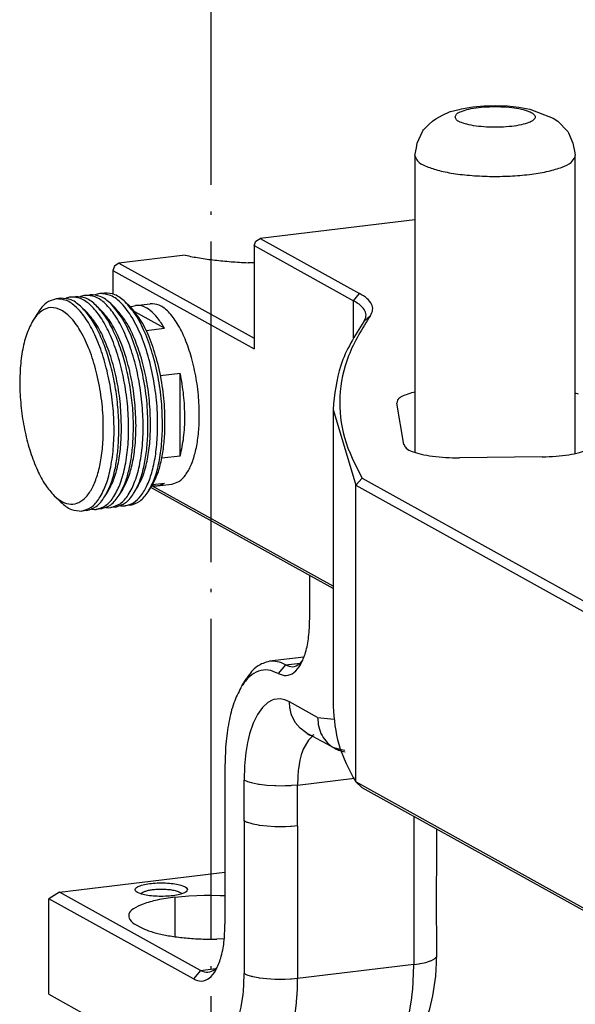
# Model space of a CAD drawing. Header units: inches. Extents: x -399 to 442, y -299 to 295.
# Tile 29 of 134: x -184 to -168, y 166 to 196. Entities that reach past the tile are written whole.
import ezdxf

# ---------------------------------------------------------------- set-up
doc = ezdxf.new("R2010")
doc.units = ezdxf.units.IN
doc.linetypes.add('DOT_CENTER', pattern=[14, 12, -1, 0, -1])
doc.layers.add('1', color=7, linetype='Continuous')

# ---------------------------------------------------------------- blocks, each defined once
blk = doc.blocks.new('0515-0773__79', base_point=(-225.765, 245.696))
at = {"layer": '1', "color": 1, "linetype": 'DOT_CENTER'}
blk.add_line((-223.065, 139.789), (-223.065, 255.927), dxfattribs=at)
blk = doc.blocks.new('N2390-20306_2__96', base_point=(-229.136, 205.156))
at = {"color": 7, "linetype": 'Continuous'}
for p, q in [((-219.373, 222.422), (-219.373, 224.038)), ((-219.591, 220.987), (-220.884, 220.831)), ((-219.756, 220.727), (-219.663, 220.817)), ((-221.912, 219.905), (-221.727, 220.198)), ((-219.518, 218.17), (-218.973, 217.87)), ((-219.518, 218.17), (-219.5, 218.157)), ((-219.486, 218.152), (-219.518, 218.17)), ((-219.5, 218.157), (-219.464, 218.129)), ((-219.464, 218.129), (-219.39, 218.077)), ((-219.39, 218.077), (-219.364, 218.066)), ((-219.364, 218.066), (-219.315, 218.057)), ((-219.315, 218.057), (-219.312, 218.057)), ((-219.312, 218.057), (-219.254, 218.068)), ((-219.254, 218.068), (-219.205, 218.09)), ((-218.973, 217.87), (-218.89, 217.822)), ((-218.89, 217.822), (-218.462, 217.584)), ((-218.248, 217.527), (-218.462, 217.584)), ((-218.059, 217.491), (-218.248, 217.527)), ((-218.112, 217.452), (-218.042, 217.442)), ((-222.543, 216.937), (-222.543, 210.986)), ((-214.63, 211.045), (-214.621, 214.534)), ((-214.621, 214.534), (-214.621, 214.541)), ((-228.737, 212.193), (-222.543, 212.941)), ((-228.737, 212.193), (-229.136, 211.941)), ((-229.136, 208.367), (-229.136, 211.941)), ((-223.726, 208.939), (-229.136, 211.941)), ((-223.454, 209.261), (-228.737, 212.193)), ((-225.681, 212.132), (-225.682, 212.131)), ((-224.418, 212.001), (-224.019, 212.04)), ((-224.166, 212.129), (-224.186, 212.149)), ((-224.019, 212.04), (-223.9, 212.049)), ((-223.9, 212.049), (-223.601, 212.065)), ((-223.601, 212.065), (-223.325, 212.072)), ((-223.325, 212.072), (-223.103, 212.073)), ((-223.103, 212.073), (-222.723, 212.066)), ((-222.723, 212.066), (-222.607, 212.061)), ((-222.607, 212.061), (-222.543, 212.057)), ((-225.869, 210.969), (-225.7, 210.875)), ((-214.621, 210.836), (-214.63, 211.045)), ((-214.62, 210.768), (-214.621, 210.836)), ((-222.572, 210.435), (-222.85, 210.428)), ((-214.617, 209.851), (-214.62, 210.768)), ((-214.63, 209.619), (-214.617, 209.851)), ((-214.624, 209.784), (-214.617, 209.851)), ((-214.617, 209.851), (-214.62, 209.861)), ((-222.833, 209.382), (-222.926, 209.292)), ((-214.657, 209.049), (-214.636, 209.54)), ((-214.636, 209.54), (-214.63, 209.619)), ((-214.763, 208.303), (-214.657, 209.049)), ((-229.136, 208.367), (-225.755, 206.491)), ((-214.884, 207.826), (-214.763, 208.303)), ((-215.252, 206.93), (-214.951, 207.596)), ((-214.951, 207.596), (-214.884, 207.826)), ((-225.062, 207.294), (-225.05, 207.123)), ((-225.05, 207.123), (-225.012, 206.951)), ((-225.012, 206.951), (-224.983, 206.866)), ((-224.983, 206.866), (-224.904, 206.704)), ((-215.726, 206.308), (-215.319, 206.829)), ((-215.319, 206.829), (-215.285, 206.881)), ((-215.285, 206.881), (-215.252, 206.93)), ((-225.017, 206.418), (-224.851, 206.366)), ((-224.904, 206.704), (-224.735, 206.493)), ((-224.735, 206.493), (-224.518, 206.34)), ((-224.357, 206.274), (-224.155, 206.202)), ((-224.155, 206.202), (-223.993, 206.156)), ((-223.993, 206.156), (-223.891, 206.121)), ((-223.891, 206.121), (-223.542, 205.95)), ((-216.168, 205.991), (-215.726, 206.308)), ((-223.542, 205.95), (-222.895, 205.591)), ((-216.995, 205.685), (-221.345, 205.16)), ((-216.995, 205.685), (-216.775, 205.741)), ((-216.995, 205.685), (-216.902, 205.701)), ((-216.775, 205.741), (-216.587, 205.786)), ((-216.587, 205.786), (-216.554, 205.797)), ((-216.554, 205.797), (-216.482, 205.82)), ((-216.482, 205.82), (-216.168, 205.991)), ((-222.895, 205.591), (-222.702, 205.45)), ((-222.702, 205.45), (-222.688, 205.441)), ((-222.688, 205.441), (-222.656, 205.423)), ((-222.64, 205.418), (-222.656, 205.423)), ((-222.656, 205.423), (-222.444, 205.336)), ((-222.389, 205.327), (-222.64, 205.418)), ((-222.221, 205.262), (-222.389, 205.327)), ((-222.168, 205.246), (-222.221, 205.262)), ((-222.084, 205.227), (-222.168, 205.246)), ((-221.805, 205.158), (-222.084, 205.227)), ((-221.777, 205.156), (-221.805, 205.158)), ((-221.765, 205.156), (-221.777, 205.156)), ((-221.396, 205.162), (-221.765, 205.156)), ((-221.345, 205.16), (-221.396, 205.162))]:
    blk.add_line(p, q, dxfattribs=at)
at = {"color": 1, "linetype": 'Continuous'}
for p, q in [((-220.285, 220.697), (-219.717, 220.765)), ((-220.285, 220.697), (-220.556, 220.374)), ((-220.939, 219.289), (-221.145, 219.103)), ((-220.779, 219.374), (-220.939, 219.289)), ((-220.717, 219.395), (-220.779, 219.374)), ((-220.483, 219.419), (-220.717, 219.395)), ((-220.31, 219.385), (-220.483, 219.419)), ((-220.134, 219.309), (-220.31, 219.385)), ((-220.117, 219.086), (-220.134, 219.309)), ((-219.077, 218.722), (-220.134, 219.309)), ((-221.145, 219.103), (-221.329, 218.841)), ((-220.111, 219.048), (-220.117, 219.086)), ((-220.065, 218.862), (-220.111, 219.048)), ((-221.329, 218.841), (-221.489, 218.508)), ((-220.038, 218.787), (-220.065, 218.862)), ((-219.933, 218.575), (-220.038, 218.787)), ((-219.912, 218.543), (-219.933, 218.575)), ((-219.736, 218.332), (-219.912, 218.543)), ((-219.077, 218.722), (-218.461, 218.66)), ((-221.489, 218.508), (-221.62, 218.112)), ((-219.518, 218.17), (-219.736, 218.332)), ((-221.674, 217.892), (-221.696, 217.789)), ((-221.62, 218.112), (-221.674, 217.892)), ((-219.418, 217.882), (-219.613, 217.544)), ((-219.374, 217.931), (-219.418, 217.882)), ((-219.303, 217.994), (-219.374, 217.931)), ((-219.292, 218.002), (-219.303, 217.994)), ((-219.253, 218.023), (-219.292, 218.002)), ((-221.696, 217.789), (-221.758, 217.416)), ((-219.645, 217.462), (-219.689, 217.324)), ((-219.613, 217.544), (-219.645, 217.462)), ((-221.758, 217.416), (-221.808, 216.914)), ((-219.739, 217.13), (-219.795, 216.8)), ((-219.689, 217.324), (-219.739, 217.13)), ((-221.808, 216.914), (-221.824, 216.383)), ((-219.801, 216.749), (-219.822, 216.506)), ((-219.795, 216.8), (-219.801, 216.749)), ((-221.824, 215.618), (-221.824, 216.383)), ((-221.71, 216.331), (-221.824, 216.383)), ((-221.686, 216.322), (-221.71, 216.331)), ((-219.823, 216.478), (-219.831, 216.196)), ((-219.831, 216.196), (-217.702, 216.452)), ((-219.822, 216.506), (-219.823, 216.478)), ((-221.556, 216.281), (-221.686, 216.322)), ((-221.496, 216.265), (-221.556, 216.281)), ((-221.291, 216.223), (-221.496, 216.265)), ((-221.256, 216.217), (-221.291, 216.223)), ((-220.978, 216.183), (-221.256, 216.217)), ((-220.678, 216.163), (-220.978, 216.183)), ((-220.636, 216.162), (-220.678, 216.163)), ((-220.376, 216.16), (-220.636, 216.162)), ((-220.29, 216.162), (-220.376, 216.16)), ((-220.089, 216.172), (-220.29, 216.162)), ((-220.049, 216.174), (-220.089, 216.172)), ((-219.831, 216.196), (-220.049, 216.174)), ((-219.831, 215.43), (-219.831, 216.196)), ((-221.824, 214.853), (-221.824, 215.618)), ((-219.831, 214.665), (-219.831, 215.43)), ((-221.708, 214.799), (-221.824, 214.853)), ((-221.824, 214.853), (-221.824, 214.448)), ((-215.481, 215.018), (-215.481, 214.988)), ((-215.481, 214.988), (-215.481, 214.786)), ((-221.686, 214.791), (-221.708, 214.799)), ((-221.561, 214.752), (-221.686, 214.791)), ((-221.495, 214.734), (-221.561, 214.752)), ((-221.293, 214.693), (-221.495, 214.734)), ((-221.255, 214.687), (-221.293, 214.693)), ((-220.679, 214.632), (-221.255, 214.687)), ((-220.634, 214.631), (-220.679, 214.632)), ((-220.377, 214.629), (-220.634, 214.631)), ((-220.283, 214.631), (-220.377, 214.629)), ((-220.09, 214.641), (-220.283, 214.631)), ((-220.052, 214.643), (-220.09, 214.641)), ((-219.831, 214.665), (-220.052, 214.643)), ((-219.831, 214.665), (-219.831, 214.261)), ((-215.481, 214.786), (-215.481, 209.476)), ((-221.824, 214.448), (-221.824, 209.139)), ((-219.831, 214.261), (-219.831, 208.951)), ((-224.418, 212.001), (-224.418, 210.552)), ((-224.418, 210.552), (-224.418, 210.523)), ((-214.84, 209.623), (-214.705, 209.695)), ((-214.705, 209.695), (-214.63, 209.773)), ((-214.63, 209.773), (-214.624, 209.784)), ((-223.454, 209.261), (-222.887, 209.33)), ((-215.481, 209.476), (-219.831, 208.951)), ((-215.486, 209.142), (-215.481, 209.476)), ((-215.481, 209.476), (-215.278, 209.506)), ((-215.278, 209.506), (-215.244, 209.512)), ((-215.244, 209.512), (-215.086, 209.545)), ((-215.086, 209.545), (-215.025, 209.561)), ((-215.025, 209.561), (-214.863, 209.614)), ((-214.863, 209.614), (-214.84, 209.623)), ((-223.454, 209.261), (-223.726, 208.939)), ((-221.835, 208.731), (-221.824, 209.139)), ((-221.71, 209.086), (-221.824, 209.139)), ((-221.556, 209.037), (-221.71, 209.086)), ((-221.522, 209.028), (-221.556, 209.037)), ((-221.496, 209.021), (-221.522, 209.028)), ((-221.291, 208.979), (-221.496, 209.021)), ((-221.256, 208.973), (-221.291, 208.979)), ((-220.978, 208.938), (-221.256, 208.973)), ((-215.499, 208.856), (-215.486, 209.142)), ((-221.853, 208.495), (-221.835, 208.731)), ((-220.678, 208.919), (-220.978, 208.938)), ((-220.636, 208.917), (-220.678, 208.919)), ((-220.376, 208.915), (-220.636, 208.917)), ((-220.29, 208.917), (-220.376, 208.915)), ((-220.089, 208.927), (-220.29, 208.917)), ((-220.049, 208.93), (-220.089, 208.927)), ((-219.831, 208.951), (-220.049, 208.93)), ((-219.849, 208.331), (-219.836, 208.617)), ((-219.836, 208.617), (-219.831, 208.951)), ((-215.521, 208.557), (-215.501, 208.816)), ((-215.501, 208.816), (-215.499, 208.856)), ((-221.937, 207.907), (-221.869, 208.342)), ((-221.869, 208.342), (-221.853, 208.495)), ((-219.872, 208.031), (-219.852, 208.29)), ((-219.852, 208.29), (-219.849, 208.331)), ((-215.646, 207.697), (-215.556, 208.236)), ((-215.556, 208.236), (-215.553, 208.266)), ((-215.553, 208.266), (-215.521, 208.557)), ((-221.989, 207.678), (-221.941, 207.888)), ((-221.941, 207.888), (-221.937, 207.907)), ((-219.903, 207.741), (-219.872, 208.031)), ((-222.074, 207.399), (-221.989, 207.678)), ((-219.996, 207.17), (-219.907, 207.71)), ((-219.907, 207.71), (-219.903, 207.741)), ((-215.764, 207.218), (-215.646, 207.697)), ((-225.755, 206.491), (-225.062, 207.294)), ((-224.911, 207.285), (-225.062, 207.294)), ((-224.762, 207.285), (-224.911, 207.285)), ((-224.629, 207.273), (-224.762, 207.285)), ((-224.559, 207.258), (-224.629, 207.273)), ((-224.454, 207.217), (-224.559, 207.258)), ((-223.304, 206.579), (-224.454, 207.217)), ((-222.258, 206.988), (-222.109, 207.302)), ((-222.109, 207.302), (-222.074, 207.399)), ((-220.053, 206.918), (-219.996, 207.17)), ((-215.836, 206.991), (-215.767, 207.207)), ((-215.767, 207.207), (-215.764, 207.218)), ((-222.482, 206.693), (-222.431, 206.746)), ((-222.431, 206.746), (-222.258, 206.988)), ((-220.114, 206.693), (-220.053, 206.918)), ((-216.537, 205.88), (-215.836, 206.991)), ((-223.304, 206.579), (-223.18, 206.522)), ((-223.304, 206.579), (-223.287, 206.356)), ((-223.18, 206.522), (-223.056, 206.489)), ((-223.056, 206.489), (-223.015, 206.484)), ((-223.015, 206.484), (-222.835, 206.493)), ((-222.835, 206.493), (-222.737, 206.522)), ((-222.737, 206.522), (-222.625, 206.579)), ((-222.625, 206.579), (-222.482, 206.693)), ((-220.77, 205.457), (-220.187, 206.465)), ((-220.187, 206.465), (-220.118, 206.68)), ((-220.118, 206.68), (-220.114, 206.693)), ((-223.287, 206.356), (-223.235, 206.132)), ((-223.235, 206.132), (-223.22, 206.089)), ((-223.22, 206.089), (-223.208, 206.057)), ((-223.208, 206.057), (-223.102, 205.845)), ((-223.102, 205.845), (-223.082, 205.813)), ((-223.082, 205.813), (-222.905, 205.603)), ((-216.902, 205.701), (-216.651, 205.803)), ((-216.651, 205.803), (-216.537, 205.88)), ((-222.905, 205.603), (-222.688, 205.441)), ((-221.253, 205.176), (-221.001, 205.278)), ((-221.001, 205.278), (-220.77, 205.457)), ((-221.345, 205.16), (-221.253, 205.176))]:
    blk.add_line(p, q, dxfattribs=at)
at = {"color": 7, "linetype": 'Continuous'}
for points, knots in [([(-220.556, 220.374), (-220.455, 220.333), (-220.255, 220.253), (-219.922, 220.402), (-219.684, 220.725), (-219.506, 221.187), (-219.393, 221.769), (-219.38, 222.195), (-219.373, 222.422)], [0, 0, 0, 0, 0.316004, 0.622511, 1.005096, 1.498131, 2.096605, 2.775423, 2.775423, 2.775423, 2.775423]), ([(-220.884, 220.831), (-221.043, 220.781), (-221.396, 220.671), (-221.61, 220.365), (-221.727, 220.198)], [0, 0, 0, 0, 0.4876, 1.081099, 1.081099, 1.081099, 1.081099]), ([(-220.285, 220.697), (-220.384, 220.745), (-220.573, 220.837), (-220.783, 220.833), (-220.884, 220.831)], [0, 0, 0, 0, 0.3249277, 0.6217945, 0.6217945, 0.6217945, 0.6217945]), ([(-220.556, 220.374), (-220.678, 220.428), (-220.91, 220.532), (-221.305, 220.485), (-221.655, 220.263), (-221.822, 220.031), (-221.912, 219.905)], [0, 0, 0, 0, 0.391597, 0.751351, 1.13941, 1.601903, 1.601903, 1.601903, 1.601903]), ([(-220.285, 220.697), (-220.193, 220.659), (-220.011, 220.584), (-219.84, 220.68), (-219.756, 220.727)], [0, 0, 0, 0, 0.2821465, 0.555814, 0.555814, 0.555814, 0.555814]), ([(-221.912, 219.905), (-222.008, 219.724), (-222.217, 219.328), (-222.398, 218.624), (-222.522, 217.814), (-222.536, 217.237), (-222.543, 216.937)], [0, 0, 0, 0, 0.612913, 1.339674, 2.165834, 3.06759, 3.06759, 3.06759, 3.06759]), ([(-218.462, 217.584), (-218.406, 217.555), (-218.295, 217.497), (-218.174, 217.467), (-218.112, 217.452)], [0, 0, 0, 0, 0.1867623, 0.3745448, 0.3745448, 0.3745448, 0.3745448]), ([(-223.95, 212.282), (-223.964, 212.31), (-224.001, 212.386), (-224.161, 212.44), (-224.366, 212.495), (-224.633, 212.527), (-224.925, 212.539), (-225.217, 212.527), (-225.482, 212.495), (-225.694, 212.44), (-225.838, 212.386), (-225.923, 212.282), (-225.838, 212.178), (-225.694, 212.124), (-225.482, 212.069), (-225.217, 212.038), (-224.925, 212.026), (-224.633, 212.038), (-224.366, 212.069), (-224.161, 212.124), (-224.001, 212.178), (-223.964, 212.254), (-223.95, 212.282)], [0, 0, 0, 0, 0.091423, 0.246753, 0.469562, 0.743714, 1.045259, 1.346803, 1.620955, 1.843764, 1.999094, 2.090517, 2.18194, 2.33727, 2.560079, 2.834231, 3.135776, 3.43732, 3.711472, 3.934281, 4.089611, 4.181034, 4.181034, 4.181034, 4.181034]), ([(-224.857, 212.289), (-224.919, 212.289), (-225.041, 212.29), (-225.216, 212.277), (-225.376, 212.255), (-225.509, 212.223), (-225.613, 212.188), (-225.662, 212.149), (-225.681, 212.132)], [0, 0, 0, 0, 0.1854433, 0.3645908, 0.5279801, 0.6673206, 0.7763981, 0.8528272, 0.8528272, 0.8528272, 0.8528272]), ([(-224.186, 212.149), (-224.218, 212.169), (-224.297, 212.215), (-224.452, 212.25), (-224.643, 212.28), (-224.783, 212.286), (-224.857, 212.289)], [0, 0, 0, 0, 0.1126852, 0.2731661, 0.4717381, 0.6933634, 0.6933634, 0.6933634, 0.6933634]), ([(-224.418, 212.001), (-224.638, 211.97), (-225.04, 211.913), (-225.569, 211.769), (-225.93, 211.609), (-226.175, 211.397), (-226.115, 211.108), (-225.961, 211.021), (-225.869, 210.969)], [0, 0, 0, 0, 0.669426, 1.21922, 1.623071, 1.883635, 2.088999, 2.39368, 2.39368, 2.39368, 2.39368]), ([(-225.7, 210.875), (-225.601, 210.829), (-225.379, 210.724), (-224.985, 210.621), (-224.52, 210.531), (-223.995, 210.468), (-223.432, 210.429), (-223.046, 210.428), (-222.85, 210.428)], [0, 0, 0, 0, 0.326971, 0.735568, 1.214804, 1.749134, 2.320076, 2.907363, 2.907363, 2.907363, 2.907363]), ([(-223.726, 208.939), (-223.625, 208.898), (-223.425, 208.818), (-223.092, 208.967), (-222.854, 209.29), (-222.676, 209.752), (-222.563, 210.334), (-222.55, 210.76), (-222.543, 210.986)], [0, 0, 0, 0, 0.316004, 0.622511, 1.005096, 1.498131, 2.096605, 2.775423, 2.775423, 2.775423, 2.775423]), ([(-223.454, 209.261), (-223.362, 209.224), (-223.181, 209.149), (-223.01, 209.245), (-222.926, 209.292)], [0, 0, 0, 0, 0.282148, 0.5558174, 0.5558174, 0.5558174, 0.5558174])]:
    blk.add_open_spline(points, degree=3, knots=knots, dxfattribs=at)
at = {"color": 1, "linetype": 'Continuous'}
blk.add_open_spline([(-219.077, 218.722), (-219.07, 218.604), (-219.054, 218.372), (-218.927, 218.05), (-218.733, 217.772), (-218.552, 217.646), (-218.462, 217.584)], degree=3, knots=[0, 0, 0, 0, 0.352994, 0.694648, 1.02632, 1.351989, 1.351989, 1.351989, 1.351989], dxfattribs=at)
blk = doc.blocks.new('E6992-26102_3__98', base_point=(-215.438, 228.612))
at = {"color": 7, "linetype": 'Continuous'}
for p, q in [((-214.384, 241.282), (-214.15, 241.395)), ((-214.15, 241.395), (-214.117, 241.406)), ((-214.117, 241.406), (-214.107, 241.41)), ((-214.107, 241.41), (-213.785, 241.486)), ((-213.785, 241.486), (-213.692, 241.51)), ((-213.692, 241.51), (-213.276, 241.577)), ((-213.276, 241.577), (-212.848, 241.616)), ((-212.848, 241.616), (-212.411, 241.628)), ((-212.411, 241.628), (-211.974, 241.613)), ((-211.974, 241.613), (-211.547, 241.57)), ((-211.547, 241.57), (-211.133, 241.499)), ((-211.133, 241.499), (-210.265, 241.163)), ((-214.899, 240.931), (-214.781, 241.048)), ((-214.781, 241.048), (-214.652, 241.131)), ((-214.652, 241.131), (-214.549, 241.2)), ((-214.549, 241.2), (-214.384, 241.282)), ((-210.265, 241.163), (-210.093, 241.048)), ((-210.093, 241.048), (-209.722, 240.661)), ((-215.348, 240.223), (-215.154, 240.661)), ((-215.154, 240.661), (-215.138, 240.68)), ((-215.138, 240.68), (-215.112, 240.715)), ((-215.112, 240.715), (-214.899, 240.931)), ((-209.722, 240.661), (-209.69, 240.607)), ((-209.69, 240.607), (-209.526, 240.223)), ((-215.438, 239.755), (-215.378, 240.042)), ((-215.378, 240.042), (-215.348, 240.223)), ((-209.526, 240.223), (-209.456, 239.862)), ((-215.438, 239.755), (-215.438, 228.649)), ((-209.456, 239.862), (-209.438, 239.755)), ((-209.438, 228.612), (-209.438, 239.755))]:
    blk.add_line(p, q, dxfattribs=at)
at = {"color": 1, "linetype": 'Continuous'}
for points, knots in [([(-213.938, 241.204), (-213.921, 241.164), (-213.876, 241.061), (-213.669, 240.979), (-213.401, 240.898), (-213.046, 240.844), (-212.647, 240.814), (-212.23, 240.814), (-211.83, 240.844), (-211.478, 240.898), (-211.201, 240.979), (-211.013, 241.061), (-210.91, 241.204), (-211.013, 241.346), (-211.201, 241.428), (-211.478, 241.509), (-211.83, 241.563), (-212.23, 241.593), (-212.647, 241.593), (-213.046, 241.563), (-213.401, 241.509), (-213.669, 241.428), (-213.876, 241.346), (-213.921, 241.243), (-213.938, 241.204)], [0, 0, 0, 0, 0.125121, 0.328982, 0.620777, 0.98488, 1.395712, 1.822656, 2.233487, 2.597591, 2.889385, 3.093247, 3.218367, 3.343487, 3.54735, 3.839144, 4.203247, 4.614079, 5.041023, 5.451855, 5.815957, 6.107753, 6.311614, 6.436735, 6.436735, 6.436735, 6.436735]), ([(-215.438, 239.755), (-215.411, 239.684), (-215.343, 239.505), (-215.006, 239.347), (-214.563, 239.193), (-213.97, 239.078), (-213.286, 239.001), (-212.545, 238.971), (-211.798, 238.987), (-211.093, 239.052), (-210.469, 239.156), (-209.982, 239.303), (-209.611, 239.451), (-209.493, 239.629), (-209.446, 239.698)], [0, 0, 0, 0, 0.219311, 0.559493, 1.04289, 1.652602, 2.355892, 3.111421, 3.873565, 4.596178, 5.236303, 5.758236, 6.139391, 6.386173, 6.386173, 6.386173, 6.386173])]:
    blk.add_open_spline(points, degree=3, knots=knots, dxfattribs=at)
at = {"color": 7, "linetype": 'Continuous'}
blk.add_open_spline([(-209.446, 239.698), (-209.444, 239.708), (-209.439, 239.726), (-209.438, 239.745), (-209.438, 239.755)], degree=3, knots=[0, 0, 0, 0, 0.02880692, 0.05710041, 0.05710041, 0.05710041, 0.05710041], dxfattribs=at)
blk = doc.blocks.new('N2390-20303_adapter_plate__119', base_point=(-226.735, 208.538))
at = {"color": 7, "linetype": 'Continuous'}
for p, q in [((-215.438, 237.356), (-221.226, 236.657)), ((-221.392, 236.552), (-221.226, 236.657)), ((-221.226, 236.657), (-217.509, 234.594)), ((-221.453, 236.388), (-221.392, 236.552)), ((-221.453, 236.388), (-221.453, 232.525)), ((-221.453, 236.388), (-217.736, 234.325)), ((-224.029, 236.025), (-226.509, 235.726)), ((-226.675, 235.621), (-226.735, 235.457)), ((-226.509, 235.726), (-226.675, 235.621)), ((-226.509, 235.726), (-221.453, 232.919)), ((-221.453, 235.742), (-221.682, 235.747)), ((-226.735, 235.457), (-221.453, 232.525)), ((-226.735, 235.457), (-226.735, 234.575)), ((-215.438, 230.903), (-215.493, 230.891)), ((-209.323, 230.824), (-209.438, 230.864)), ((-215.854, 228.941), (-216.116, 230.493)), ((-218.5, 230.25), (-218.5, 219.141)), ((-218.5, 230.25), (-217.654, 227.421)), ((-210.672, 228.482), (-213.769, 228.447)), ((-218.5, 223.641), (-225.276, 227.402)), ((-217.412, 227.681), (-217.654, 227.421)), ((-217.654, 227.421), (-207.81, 221.957)), ((-217.654, 216.313), (-217.654, 227.421)), ((-217.412, 227.681), (-207.583, 222.226)), ((-218.5, 223.553), (-225.316, 227.336)), ((-203.819, 208.634), (-217.654, 216.313)), ((-217.412, 216.09), (-217.654, 216.313)), ((-203.805, 208.538), (-217.412, 216.09))]:
    blk.add_line(p, q, dxfattribs=at)
at = {"color": 1, "linetype": 'Continuous'}
for p, q in [((-217.736, 234.325), (-217.509, 234.594)), ((-217.736, 232.93), (-217.736, 234.325)), ((-217.348, 233.546), (-217.102, 233.776))]:
    blk.add_line(p, q, dxfattribs=at)
at = {"color": 7, "linetype": 'Continuous'}
for points, knots in [([(-224.029, 236.025), (-223.853, 235.99), (-223.488, 235.918), (-222.916, 235.842), (-222.309, 235.781), (-221.894, 235.758), (-221.682, 235.747)], [0, 0, 0, 0, 0.538177, 1.117928, 1.730455, 2.366239, 2.366239, 2.366239, 2.366239]), ([(-217.102, 233.776), (-217.065, 233.844), (-216.992, 233.975), (-217.051, 234.22), (-217.237, 234.428), (-217.41, 234.534), (-217.509, 234.594)], [0, 0, 0, 0, 0.224245, 0.43727, 0.700136, 1.045396, 1.045396, 1.045396, 1.045396]), ([(-217.348, 233.546), (-217.313, 233.611), (-217.243, 233.736), (-217.299, 233.969), (-217.476, 234.167), (-217.642, 234.268), (-217.736, 234.325)], [0, 0, 0, 0, 0.2135663, 0.4164473, 0.666796, 0.9956157, 0.9956157, 0.9956157, 0.9956157]), ([(-217.102, 233.776), (-217.407, 233.285), (-217.987, 232.348), (-218.325, 230.745), (-218.158, 229.132), (-217.667, 228.177), (-217.412, 227.681)], [0, 0, 0, 0, 1.721902, 3.284253, 4.82349, 6.482369, 6.482369, 6.482369, 6.482369]), ([(-217.348, 233.546), (-217.684, 233.015), (-218.323, 232.003), (-218.443, 230.815), (-218.5, 230.25)], [0, 0, 0, 0, 1.854723, 3.534707, 3.534707, 3.534707, 3.534707]), ([(-215.493, 230.891), (-215.587, 230.866), (-215.753, 230.821), (-215.952, 230.728), (-216.099, 230.625), (-216.111, 230.532), (-216.116, 230.493)], [0, 0, 0, 0, 0.2893919, 0.513234, 0.6712842, 0.7848766, 0.7848766, 0.7848766, 0.7848766]), ([(-215.854, 228.941), (-215.827, 228.894), (-215.758, 228.771), (-215.509, 228.669), (-215.184, 228.568), (-214.76, 228.497), (-214.28, 228.451), (-213.942, 228.448), (-213.769, 228.447)], [0, 0, 0, 0, 0.161026, 0.413386, 0.764591, 1.19924, 1.692031, 2.212282, 2.212282, 2.212282, 2.212282]), ([(-210.672, 228.482), (-210.5, 228.487), (-210.169, 228.497), (-209.706, 228.553), (-209.308, 228.633), (-209.019, 228.739), (-208.798, 228.851), (-208.771, 228.974), (-208.761, 229.022)], [0, 0, 0, 0, 0.514708, 0.991329, 1.400608, 1.719878, 1.938993, 2.081093, 2.081093, 2.081093, 2.081093]), ([(-218.5, 219.141), (-218.46, 218.66), (-218.376, 217.659), (-217.9, 216.772), (-217.654, 216.313)], [0, 0, 0, 0, 1.434406, 2.980747, 2.980747, 2.980747, 2.980747])]:
    blk.add_open_spline(points, degree=3, knots=knots, dxfattribs=at)
blk = doc.blocks.new('N2390-20303__120', base_point=(-226.735, 208.538))
blk.add_blockref('N2390-20303_adapter_plate__119', (-226.735, 208.538))
blk = doc.blocks.new('N2390-20308__122', base_point=(-230.231, 226.42))
at = {"color": 7, "linetype": 'Continuous'}
for p, q in [((-228.681, 234.415), (-228.863, 234.393)), ((-228.486, 234.416), (-228.5, 234.41)), ((-228.319, 234.459), (-228.137, 234.481)), ((-227.943, 234.482), (-227.957, 234.475)), ((-227.775, 234.524), (-227.594, 234.546)), ((-227.399, 234.548), (-227.413, 234.541)), ((-227.05, 234.612), (-227.231, 234.59)), ((-227.906, 234.083), (-227.739, 233.923)), ((-227.362, 234.149), (-227.196, 233.989)), ((-226.818, 234.215), (-226.652, 234.055)), ((-226.274, 234.28), (-226.108, 234.12)), ((-229.537, 233.887), (-229.722, 233.594)), ((-228.679, 226.783), (-228.929, 227.023)), ((-227.048, 226.979), (-226.925, 227.175)), ((-226.505, 227.045), (-226.381, 227.24)), ((-225.961, 227.111), (-225.837, 227.306)), ((-225.417, 227.176), (-225.293, 227.371)), ((-226.454, 226.652), (-226.342, 226.643)), ((-226.342, 226.643), (-226.273, 226.648)), ((-226.091, 226.67), (-226.273, 226.648)), ((-227.723, 226.473), (-227.904, 226.451)), ((-227.541, 226.521), (-227.43, 226.512)), ((-227.43, 226.512), (-227.36, 226.516)), ((-227.179, 226.538), (-227.36, 226.516)), ((-226.998, 226.587), (-226.886, 226.577)), ((-226.886, 226.577), (-226.816, 226.582)), ((-226.635, 226.604), (-226.816, 226.582))]:
    blk.add_line(p, q, dxfattribs=at)
for points, knots in [([(-228.863, 234.393), (-228.99, 234.353), (-229.273, 234.265), (-229.443, 234.021), (-229.537, 233.887)], [0, 0, 0, 0, 0.3900779, 0.8648738, 0.8648738, 0.8648738, 0.8648738]), ([(-227.904, 226.451), (-227.782, 226.489), (-227.512, 226.572), (-227.208, 226.954), (-226.967, 227.468), (-226.795, 228.129), (-226.699, 228.898), (-226.683, 229.742), (-226.749, 230.619), (-226.893, 231.487), (-227.11, 232.303), (-227.386, 233.027), (-227.71, 233.628), (-228.067, 234.07), (-228.453, 234.369), (-228.735, 234.386), (-228.863, 234.393)], [0, 0, 0, 0, 0.376935, 0.831503, 1.399793, 2.083899, 2.866876, 3.720909, 4.611933, 5.502958, 6.356991, 7.139968, 7.824074, 8.392364, 8.846932, 9.223867, 9.223867, 9.223867, 9.223867]), ([(-227.906, 234.083), (-228.029, 234.191), (-228.252, 234.388), (-228.548, 234.407), (-228.681, 234.415)], [0, 0, 0, 0, 0.4747961, 0.8648742, 0.8648742, 0.8648742, 0.8648742]), ([(-228.319, 234.459), (-228.347, 234.454), (-228.404, 234.446), (-228.459, 234.426), (-228.486, 234.416)], [0, 0, 0, 0, 0.086059, 0.1732948, 0.1732948, 0.1732948, 0.1732948]), ([(-227.36, 226.516), (-227.238, 226.554), (-226.968, 226.638), (-226.664, 227.02), (-226.423, 227.533), (-226.251, 228.195), (-226.155, 228.963), (-226.139, 229.808), (-226.205, 230.685), (-226.35, 231.553), (-226.566, 232.369), (-226.842, 233.093), (-227.166, 233.694), (-227.523, 234.135), (-227.909, 234.434), (-228.191, 234.451), (-228.319, 234.459)], [0, 0, 0, 0, 0.376935, 0.831503, 1.399793, 2.0839, 2.866876, 3.720909, 4.611935, 5.50296, 6.356993, 7.13997, 7.824077, 8.392366, 8.846935, 9.223869, 9.223869, 9.223869, 9.223869]), ([(-227.362, 234.149), (-227.485, 234.257), (-227.709, 234.454), (-228.004, 234.472), (-228.137, 234.481)], [0, 0, 0, 0, 0.4747959, 0.8648738, 0.8648738, 0.8648738, 0.8648738]), ([(-227.775, 234.524), (-227.803, 234.52), (-227.861, 234.511), (-227.915, 234.492), (-227.943, 234.482)], [0, 0, 0, 0, 0.086059, 0.1732948, 0.1732948, 0.1732948, 0.1732948]), ([(-226.816, 226.582), (-226.694, 226.62), (-226.424, 226.704), (-226.121, 227.086), (-225.879, 227.599), (-225.707, 228.26), (-225.611, 229.029), (-225.595, 229.873), (-225.661, 230.751), (-225.806, 231.618), (-226.022, 232.435), (-226.299, 233.158), (-226.623, 233.76), (-226.979, 234.201), (-227.365, 234.5), (-227.647, 234.517), (-227.775, 234.524)], [0, 0, 0, 0, 0.376935, 0.831503, 1.399793, 2.083899, 2.866875, 3.720908, 4.611932, 5.502957, 6.356989, 7.139965, 7.824072, 8.392361, 8.84693, 9.223864, 9.223864, 9.223864, 9.223864]), ([(-226.818, 234.215), (-226.941, 234.323), (-227.165, 234.52), (-227.46, 234.538), (-227.594, 234.546)], [0, 0, 0, 0, 0.4747985, 0.8648782, 0.8648782, 0.8648782, 0.8648782]), ([(-227.231, 234.59), (-227.26, 234.586), (-227.317, 234.577), (-227.371, 234.557), (-227.399, 234.548)], [0, 0, 0, 0, 0.086059, 0.1732948, 0.1732948, 0.1732948, 0.1732948]), ([(-225.07, 229.292), (-225.066, 229.609), (-225.058, 230.251), (-225.172, 231.208), (-225.367, 232.131), (-225.642, 232.966), (-225.979, 233.67), (-226.36, 234.192), (-226.776, 234.554), (-227.091, 234.579), (-227.231, 234.59)], [0, 0, 0, 0, 0.948908, 1.92639, 2.883914, 3.774789, 4.55894, 5.209042, 5.721033, 6.134775, 6.134775, 6.134775, 6.134775]), ([(-226.274, 234.28), (-226.397, 234.388), (-226.621, 234.585), (-226.917, 234.604), (-227.05, 234.612)], [0, 0, 0, 0, 0.4747962, 0.8648742, 0.8648742, 0.8648742, 0.8648742]), ([(-227.107, 229.022), (-227.098, 229.313), (-227.08, 229.908), (-227.172, 230.798), (-227.342, 231.665), (-227.588, 232.457), (-227.894, 233.129), (-228.244, 233.645), (-228.625, 233.985), (-229.051, 234.111), (-229.462, 233.951), (-229.63, 233.721), (-229.722, 233.594)], [0, 0, 0, 0, 0.874313, 1.782543, 2.679119, 3.519559, 4.264921, 4.88736, 5.379259, 5.771439, 6.150837, 6.614222, 6.614222, 6.614222, 6.614222]), ([(-226.54, 228.816), (-226.526, 229.063), (-226.498, 229.57), (-226.54, 230.34), (-226.639, 231.113), (-226.798, 231.861), (-227.009, 232.556), (-227.267, 233.169), (-227.551, 233.687), (-227.794, 233.959), (-227.906, 234.083)], [0, 0, 0, 0, 0.743113, 1.52093, 2.308617, 3.080754, 3.812849, 4.482929, 5.073431, 5.573864, 5.573864, 5.573864, 5.573864]), ([(-225.996, 228.882), (-225.982, 229.129), (-225.954, 229.636), (-225.996, 230.405), (-226.095, 231.179), (-226.255, 231.927), (-226.465, 232.622), (-226.723, 233.234), (-227.007, 233.753), (-227.25, 234.024), (-227.362, 234.149)], [0, 0, 0, 0, 0.743113, 1.52093, 2.308617, 3.080754, 3.812849, 4.482929, 5.07343, 5.573862, 5.573862, 5.573862, 5.573862]), ([(-225.433, 229.248), (-225.429, 229.571), (-225.421, 230.225), (-225.539, 231.198), (-225.741, 232.135), (-226.029, 232.975), (-226.364, 233.686), (-226.677, 234.05), (-226.818, 234.215)], [0, 0, 0, 0, 0.966376, 1.961463, 2.934068, 3.835157, 4.623102, 5.270589, 5.270589, 5.270589, 5.270589]), ([(-225.327, 229.706), (-225.336, 229.996), (-225.353, 230.58), (-225.483, 231.438), (-225.681, 232.254), (-225.947, 232.98), (-226.251, 233.594), (-226.527, 233.911), (-226.652, 234.055)], [0, 0, 0, 0, 0.870565, 1.750483, 2.600454, 3.383696, 4.069579, 4.638536, 4.638536, 4.638536, 4.638536]), ([(-224.88, 229.624), (-224.887, 229.933), (-224.9, 230.556), (-225.034, 231.474), (-225.241, 232.349), (-225.523, 233.128), (-225.846, 233.787), (-226.141, 234.127), (-226.274, 234.28)], [0, 0, 0, 0, 0.9271, 1.867458, 2.777822, 3.617528, 4.352582, 4.96115, 4.96115, 4.96115, 4.96115]), ([(-224.792, 229.402), (-224.788, 229.709), (-224.781, 230.33), (-224.893, 231.255), (-225.084, 232.145), (-225.358, 232.942), (-225.677, 233.618), (-225.974, 233.964), (-226.108, 234.12)], [0, 0, 0, 0, 0.918058, 1.863392, 2.787369, 3.643405, 4.391954, 5.007068, 5.007068, 5.007068, 5.007068]), ([(-226.415, 229.574), (-226.423, 229.865), (-226.441, 230.448), (-226.571, 231.307), (-226.768, 232.123), (-227.035, 232.849), (-227.339, 233.463), (-227.614, 233.78), (-227.739, 233.923)], [0, 0, 0, 0, 0.870565, 1.750484, 2.600456, 3.383698, 4.06958, 4.638538, 4.638538, 4.638538, 4.638538]), ([(-225.871, 229.64), (-225.88, 229.93), (-225.897, 230.514), (-226.027, 231.373), (-226.225, 232.189), (-226.491, 232.915), (-226.795, 233.529), (-227.071, 233.845), (-227.196, 233.989)], [0, 0, 0, 0, 0.870566, 1.750484, 2.600457, 3.3837, 4.069582, 4.638539, 4.638539, 4.638539, 4.638539]), ([(-229.722, 233.594), (-229.803, 233.438), (-229.982, 233.096), (-230.126, 232.484), (-230.215, 231.78), (-230.227, 231.008), (-230.167, 230.207), (-230.035, 229.414), (-229.839, 228.667), (-229.586, 228.005), (-229.3, 227.445), (-229.045, 227.155), (-228.929, 227.023)], [0, 0, 0, 0, 0.525207, 1.154296, 1.871617, 2.652199, 3.465678, 4.279157, 5.05974, 5.777061, 6.40615, 6.931357, 6.931357, 6.931357, 6.931357]), ([(-226.381, 227.24), (-226.303, 227.387), (-226.134, 227.707), (-225.988, 228.276), (-225.888, 228.931), (-225.877, 229.397), (-225.871, 229.64)], [0, 0, 0, 0, 0.495547, 1.083141, 1.7511, 2.48018, 2.48018, 2.48018, 2.48018]), ([(-225.837, 227.306), (-225.76, 227.452), (-225.59, 227.772), (-225.445, 228.342), (-225.344, 228.996), (-225.333, 229.462), (-225.327, 229.706)], [0, 0, 0, 0, 0.495546, 1.08314, 1.751098, 2.480176, 2.480176, 2.480176, 2.480176]), ([(-225.417, 227.176), (-225.337, 227.326), (-225.163, 227.653), (-225.011, 228.233), (-224.904, 228.901), (-224.889, 229.376), (-224.88, 229.624)], [0, 0, 0, 0, 0.507486, 1.107294, 1.788352, 2.532226, 2.532226, 2.532226, 2.532226]), ([(-226.925, 227.175), (-226.847, 227.321), (-226.678, 227.641), (-226.532, 228.21), (-226.432, 228.865), (-226.421, 229.331), (-226.415, 229.574)], [0, 0, 0, 0, 0.495546, 1.083141, 1.751099, 2.480178, 2.480178, 2.480178, 2.480178]), ([(-226.273, 226.648), (-226.165, 226.678), (-225.933, 226.743), (-225.655, 227.042), (-225.424, 227.45), (-225.245, 227.98), (-225.119, 228.605), (-225.087, 229.056), (-225.07, 229.292)], [0, 0, 0, 0, 0.328638, 0.711617, 1.178623, 1.736596, 2.378563, 3.089215, 3.089215, 3.089215, 3.089215]), ([(-225.961, 227.111), (-225.889, 227.243), (-225.733, 227.531), (-225.586, 228.037), (-225.476, 228.618), (-225.447, 229.032), (-225.433, 229.248)], [0, 0, 0, 0, 0.451502, 0.977989, 1.572457, 2.222651, 2.222651, 2.222651, 2.222651]), ([(-225.293, 227.371), (-225.225, 227.497), (-225.077, 227.77), (-224.938, 228.251), (-224.833, 228.803), (-224.806, 229.197), (-224.792, 229.402)], [0, 0, 0, 0, 0.428925, 0.929086, 1.493828, 2.111509, 2.111509, 2.111509, 2.111509]), ([(-228.929, 227.023), (-228.831, 226.938), (-228.65, 226.784), (-228.313, 226.685), (-227.986, 226.758), (-227.707, 226.991), (-227.478, 227.349), (-227.297, 227.82), (-227.165, 228.39), (-227.127, 228.803), (-227.107, 229.022)], [0, 0, 0, 0, 0.386219, 0.70783, 1.011257, 1.353124, 1.770152, 2.274269, 2.861474, 3.518398, 3.518398, 3.518398, 3.518398]), ([(-226.505, 227.045), (-226.441, 227.161), (-226.303, 227.41), (-226.164, 227.845), (-226.053, 228.342), (-226.016, 228.696), (-225.996, 228.882)], [0, 0, 0, 0, 0.396453, 0.85216, 1.363004, 1.921309, 1.921309, 1.921309, 1.921309]), ([(-227.048, 226.979), (-226.984, 227.095), (-226.847, 227.344), (-226.708, 227.779), (-226.597, 228.276), (-226.56, 228.631), (-226.54, 228.816)], [0, 0, 0, 0, 0.396452, 0.852159, 1.363001, 1.921304, 1.921304, 1.921304, 1.921304]), ([(-227.179, 226.538), (-227.051, 226.578), (-226.769, 226.666), (-226.598, 226.911), (-226.505, 227.045)], [0, 0, 0, 0, 0.3900781, 0.8648743, 0.8648743, 0.8648743, 0.8648743]), ([(-226.635, 226.604), (-226.508, 226.644), (-226.225, 226.732), (-226.054, 226.976), (-225.961, 227.111)], [0, 0, 0, 0, 0.3900799, 0.8648787, 0.8648787, 0.8648787, 0.8648787]), ([(-226.091, 226.67), (-225.964, 226.709), (-225.681, 226.798), (-225.511, 227.042), (-225.417, 227.176)], [0, 0, 0, 0, 0.3900782, 0.8648747, 0.8648747, 0.8648747, 0.8648747]), ([(-228.679, 226.783), (-228.557, 226.674), (-228.333, 226.478), (-228.037, 226.459), (-227.904, 226.451)], [0, 0, 0, 0, 0.4747962, 0.8648743, 0.8648743, 0.8648743, 0.8648743]), ([(-227.723, 226.473), (-227.595, 226.513), (-227.313, 226.601), (-227.142, 226.845), (-227.048, 226.979)], [0, 0, 0, 0, 0.3900782, 0.8648747, 0.8648747, 0.8648747, 0.8648747])]:
    blk.add_open_spline(points, degree=3, knots=knots, dxfattribs=at)
blk = doc.blocks.new('N2390-20307__123', base_point=(-226.077, 227.391))
at = {"color": 7, "linetype": 'Continuous'}
for p, q in [((-226.077, 234.089), (-226.045, 234.107)), ((-226.045, 234.107), (-225.89, 234.148)), ((-225.89, 234.148), (-225.347, 234.213)), ((-224.807, 233.295), (-225.922, 233.913)), ((-225.495, 233.212), (-224.807, 233.295)), ((-224.956, 231.524), (-224.215, 231.614)), ((-224.215, 228.523), (-224.215, 231.614)), ((-224.906, 228.439), (-224.215, 228.523)), ((-225.222, 227.398), (-225.27, 227.412)), ((-225.25, 227.445), (-224.807, 227.499)), ((-225.076, 227.397), (-224.532, 227.462))]:
    blk.add_line(p, q, dxfattribs=at)
for points, knots in [([(-224.807, 233.295), (-224.888, 233.427), (-225.037, 233.671), (-225.309, 233.953), (-225.595, 234.138), (-225.797, 234.145), (-225.89, 234.148)], [0, 0, 0, 0, 0.46481, 0.85423, 1.174393, 1.449988, 1.449988, 1.449988, 1.449988]), ([(-223.506, 229.803), (-223.506, 230.069), (-223.506, 230.609), (-223.608, 231.41), (-223.778, 232.179), (-224.012, 232.872), (-224.297, 233.455), (-224.617, 233.886), (-224.967, 234.184), (-225.229, 234.204), (-225.347, 234.213)], [0, 0, 0, 0, 0.799338, 1.618155, 2.416973, 3.158109, 3.809485, 4.349584, 4.77602, 5.122183, 5.122183, 5.122183, 5.122183]), ([(-224.215, 228.523), (-224.167, 228.748), (-224.065, 229.226), (-224.035, 229.991), (-224.072, 230.799), (-224.167, 231.342), (-224.215, 231.614)], [0, 0, 0, 0, 0.690562, 1.464463, 2.285919, 3.114551, 3.114551, 3.114551, 3.114551]), ([(-224.532, 227.462), (-224.439, 227.489), (-224.236, 227.547), (-223.995, 227.813), (-223.797, 228.175), (-223.645, 228.644), (-223.541, 229.197), (-223.518, 229.594), (-223.506, 229.803)], [0, 0, 0, 0, 0.286488, 0.622345, 1.033826, 1.52632, 2.092662, 2.718235, 2.718235, 2.718235, 2.718235]), ([(-225.222, 227.398), (-225.198, 227.395), (-225.149, 227.39), (-225.1, 227.394), (-225.076, 227.397)], [0, 0, 0, 0, 0.0738388, 0.1466895, 0.1466895, 0.1466895, 0.1466895]), ([(-225.076, 227.397), (-225.029, 227.405), (-224.933, 227.424), (-224.85, 227.473), (-224.807, 227.499)], [0, 0, 0, 0, 0.1413636, 0.289652, 0.289652, 0.289652, 0.289652])]:
    blk.add_open_spline(points, degree=3, knots=knots, dxfattribs=at)
blk = doc.blocks.new('N2390-60307__124', base_point=(-230.231, 226.42))
for name, p in [('N2390-20308__122', (-230.231, 226.42)), ('N2390-20307__123', (-226.077, 227.391))]:
    blk.add_blockref(name, p)
blk = doc.blocks.new('N2390-60301__125', base_point=(-230.231, 166.276))
for name, p in [('0515-0773__79', (-225.765, 245.696)), ('N2390-20303__120', (-226.735, 208.538)), ('E6992-26102_3__98', (-215.438, 228.612)), ('N2390-60307__124', (-230.231, 226.42)), ('N2390-20306_2__96', (-229.136, 205.156))]:
    blk.add_blockref(name, p)
blk = doc.blocks.new('N2494-90111__126', base_point=(-386.375, -319.122))
blk.add_blockref('N2390-60301__125', (-230.231, 166.276))
blk = doc.blocks.new('gen1', base_point=(-147.5, 38.75))
blk.add_blockref('N2494-90111__126', (-386.375, -319.122))

msp = doc.modelspace()

# ---------------------------------------------------------------- block references
at = {"xscale": 0.8, "yscale": 0.8, "zscale": 0.8}
msp.add_blockref('gen1', (-118, 31), dxfattribs=at)

doc.saveas('drawing.dxf')
